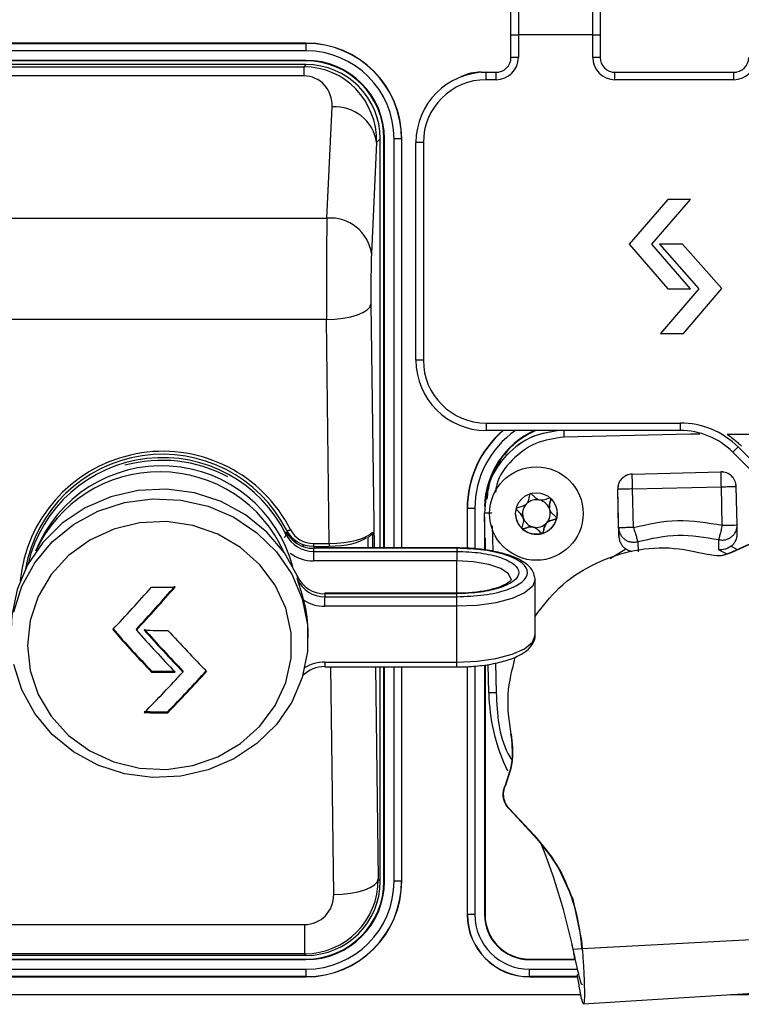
# Model space of a CAD drawing. Header units: millimetres. Extents: x 9 to 583, y 10 to 410.
# Tile 109 of 122: x 480 to 490, y 297 to 310. Entities that reach past the tile are written whole.
import ezdxf

# ---------------------------------------------------------------- set-up
doc = ezdxf.new("R2010")
doc.units = ezdxf.units.MM

msp = doc.modelspace()

# ---------------------------------------------------------------- linework, layer by layer
at = {"color": 8, "linetype": 'Continuous', "lineweight": 25}
for p, q in [((486.7629, 310.6851), (486.7629, 309.7631)), ((487.7629, 309.7631), (487.7629, 310.6851)), ((459.9336, 309.6495), (483.9029, 309.6495)), ((483.9029, 309.5496), (459.8489, 309.5496)), ((459.8024, 309.3332), (483.8735, 309.3332)), ((483.8735, 309.211), (459.7823, 309.211)), ((486.2629, 309.2631), (486.2629, 309.2575)), ((485.0893, 302.8529), (485.0893, 308.3631)), ((485.1892, 308.3631), (485.1892, 302.8529)), ((459.7362, 307.2951), (484.1854, 307.2951)), ((484.778, 306.135), (484.8197, 302.8529)), ((489.2062, 304.3832), (489.0795, 304.3863)), ((486.0765, 302.8486), (486.0765, 303.3831)), ((486.1764, 303.3831), (486.1764, 302.84)), ((483.6171, 303.237), (483.6943, 303.0977)), ((486.3046, 303.3191), (486.3047, 303.3184)), ((486.4088, 303.1517), (486.4172, 302.8067)), ((484.7408, 302.8529), (484.739, 302.9965)), ((484.0025, 302.9131), (484.0025, 302.8736)), ((484.2167, 302.9131), (484.2167, 302.8736)), ((487.9962, 302.7085), (488.2084, 302.8404)), ((489.461, 302.8243), (489.5703, 302.7728)), ((489.625, 302.875), (489.7075, 302.8291)), ((485.9329, 302.2412), (485.9329, 302.6776)), ((484.1577, 301.3142), (484.1577, 301.2484)), ((484.2768, 298.1837), (484.2379, 301.2484)), ((484.8401, 301.2484), (484.8765, 298.3889)), ((485.0893, 298.3631), (485.0893, 301.2484)), ((485.1892, 301.2484), (485.1892, 298.3631)), ((485.9329, 301.2484), (485.9329, 301.3142)), ((486.0765, 297.9131), (486.0765, 301.2525)), ((486.1764, 301.2617), (486.1764, 297.9131)), ((486.4539, 301.3022), (486.4637, 300.9015)), ((486.3637, 300.8991), (486.3665, 300.8263)), ((477.5834, 297.7788), (483.8822, 297.7788)), ((483.8822, 297.3844), (477.5894, 297.3844)), ((477.5878, 297.1767), (483.9029, 297.1767)), ((486.9129, 297.1767), (487.5445, 297.1767)), ((483.9029, 297.0767), (477.587, 297.0767)), ((487.5608, 297.0767), (486.9129, 297.0767)), ((477.5847, 296.8345), (487.6033, 296.8345)), ((489.6162, 296.8345), (492.3629, 296.8345))]:
    msp.add_line(p, q, dxfattribs=at)
at = {"color": 7, "linetype": 'Continuous', "lineweight": 25}
for p, q in [((486.6629, 309.7631), (486.7629, 309.7631)), ((486.6629, 309.4598), (486.6629, 309.7631)), ((486.7629, 309.7631), (486.7629, 309.4598)), ((487.7629, 309.7631), (486.7629, 309.7631)), ((487.7629, 309.4598), (487.7629, 309.7631)), ((487.7629, 309.7631), (487.8629, 309.7631)), ((487.8629, 309.7631), (487.8629, 309.4598)), ((483.9029, 309.6531), (459.9366, 309.6531)), ((483.9029, 309.6495), (483.9029, 309.6531)), ((483.9029, 309.6495), (483.9029, 309.5496)), ((486.7629, 309.4598), (486.6629, 309.4598)), ((487.8629, 309.4598), (487.7629, 309.4598)), ((483.9035, 309.3631), (459.808, 309.3631)), ((483.9029, 309.4131), (459.818, 309.4131)), ((483.9029, 309.4201), (459.8194, 309.4201)), ((483.8735, 309.3332), (483.9035, 309.3631)), ((483.8735, 309.3332), (483.8735, 309.211)), ((483.9029, 309.4201), (483.9029, 309.4131)), ((486.2629, 309.2631), (486.4992, 309.2631)), ((486.3279, 309.1598), (486.3279, 309.2598)), ((486.3279, 309.2598), (486.4629, 309.2598)), ((486.4629, 309.1598), (486.4629, 309.2598)), ((488.0265, 309.2631), (489.6992, 309.2631)), ((488.0629, 309.1598), (488.0629, 309.2598)), ((488.0629, 309.2598), (489.6629, 309.2598)), ((489.6629, 309.1598), (489.6629, 309.2598)), ((486.4629, 309.1598), (486.3279, 309.1598)), ((489.6629, 309.1598), (488.0629, 309.1598)), ((484.1854, 307.2951), (484.2541, 308.792)), ((484.8537, 308.3146), (484.785, 306.8177)), ((484.9029, 308.3637), (484.8537, 308.3146)), ((484.9029, 302.8529), (484.9029, 308.3637)), ((484.9598, 308.3631), (484.9529, 308.3631)), ((484.9529, 302.8529), (484.9529, 308.3631)), ((484.9598, 302.8529), (484.9598, 308.3631)), ((485.1892, 308.3631), (485.0893, 308.3631)), ((485.1892, 308.3631), (485.1929, 308.3631)), ((485.1929, 302.8529), (485.1929, 308.3631)), ((485.3829, 305.3798), (485.3829, 308.3148)), ((485.4829, 308.3148), (485.3829, 308.3148)), ((485.4829, 308.3148), (485.4829, 305.3798)), ((488.7736, 307.5459), (488.2519, 306.9438)), ((488.56, 306.9438), (489.0817, 307.5459)), ((489.0817, 307.5459), (488.7736, 307.5459)), ((488.2519, 306.9438), (488.7736, 306.3416)), ((489.0817, 306.3416), (488.56, 306.9438)), ((488.9715, 306.9445), (488.6619, 306.9445)), ((488.6619, 306.9445), (489.192, 306.3435)), ((489.5001, 306.3451), (488.9715, 306.9445)), ((489.192, 306.3435), (488.6773, 305.7386)), ((488.7736, 306.3416), (489.0817, 306.3416)), ((488.9841, 305.7386), (489.5001, 306.3451)), ((484.1784, 305.9298), (453.6273, 305.9298)), ((484.2167, 302.9131), (484.1784, 305.9298)), ((488.6773, 305.7386), (488.9841, 305.7386)), ((485.4829, 305.3798), (485.3829, 305.3798)), ((486.3279, 304.5348), (488.9413, 304.5348)), ((486.3279, 304.5348), (486.3279, 304.4348)), ((488.9413, 304.4348), (486.3279, 304.4348)), ((488.9413, 304.5348), (488.9413, 304.4348)), ((489.0795, 304.3863), (487.38, 304.3448)), ((489.5721, 304.3844), (492.2029, 304.3844)), ((489.6484, 304.1419), (489.7191, 304.2126)), ((490.5133, 303.277), (489.6484, 304.1419)), ((489.7191, 304.2126), (490.584, 303.3477)), ((489.7474, 304.2409), (489.7639, 304.2244)), ((488.2946, 303.8473), (489.4898, 303.8765)), ((488.2946, 303.8468), (489.4898, 303.876)), ((489.4898, 303.8765), (489.4898, 303.876)), ((488.2946, 303.8473), (488.2946, 303.8468)), ((488.0995, 303.6425), (488.0996, 303.642)), ((488.115, 303.01), (488.0995, 303.6425)), ((488.1122, 303.123), (488.0996, 303.642)), ((488.2995, 303.6467), (489.4947, 303.6759)), ((488.3122, 303.1277), (488.2995, 303.6467)), ((489.5074, 303.1569), (489.4947, 303.6759)), ((489.6946, 303.6809), (489.6946, 303.6814)), ((489.7073, 303.1619), (489.6946, 303.6809)), ((486.0729, 303.3831), (486.0729, 302.8487)), ((486.0765, 303.3831), (486.0729, 303.3831)), ((486.1764, 303.3831), (486.0765, 303.3831)), ((487.1797, 303.3934), (487.1797, 303.3932)), ((486.3167, 302.825), (486.3047, 303.3184)), ((486.3059, 303.2689), (486.3059, 302.8261)), ((486.8297, 303.2376), (486.8263, 303.2616)), ((486.8303, 303.2375), (486.8302, 303.2377)), ((486.3167, 302.825), (486.3098, 303.1076)), ((488.1122, 303.123), (488.115, 303.01)), ((489.6023, 302.781), (490.4775, 303.1819)), ((489.6081, 302.781), (490.4832, 303.1819)), ((489.71, 303.0489), (489.7073, 303.1619)), ((483.6372, 303.03), (483.6372, 303.071)), ((483.7321, 302.9463), (483.7202, 302.9868)), ((483.7597, 302.9244), (483.7495, 302.9619)), ((484.7962, 303.0657), (484.7989, 302.8529)), ((486.3129, 302.9825), (486.3129, 302.8254)), ((489.461, 302.8243), (489.4595, 302.9642)), ((484.0025, 302.9131), (484.2167, 302.9131)), ((484.0025, 302.8736), (484.2167, 302.8736)), ((485.9329, 302.8529), (484.0032, 302.8529)), ((484.0032, 302.8529), (484.0032, 302.8468)), ((484.0032, 302.8468), (484.0032, 302.8058)), ((485.9329, 302.8468), (484.0032, 302.8468)), ((485.9329, 302.8529), (485.9329, 302.8468)), ((485.9329, 302.8468), (485.9329, 302.8058)), ((488.3693, 302.9376), (488.3747, 302.7978)), ((488.684, 302.8525), (488.6779, 302.8524)), ((484.0032, 302.8058), (484.0032, 302.6776)), ((484.0032, 302.8058), (485.9329, 302.8058)), ((485.9329, 302.8058), (485.9329, 302.6776)), ((489.6081, 302.781), (489.6023, 302.781)), ((480.1397, 302.6554), (480.1349, 302.5886)), ((485.9329, 302.6776), (484.0032, 302.6776)), ((483.7869, 302.4291), (483.7869, 302.4701)), ((486.987, 301.6748), (486.987, 302.4265)), ((485.9329, 302.2412), (484.1577, 302.2412)), ((484.1577, 302.2352), (484.1577, 302.2412)), ((484.1577, 302.2352), (484.1577, 302.1942)), ((485.9329, 302.2352), (484.1577, 302.2352)), ((484.1577, 302.066), (484.1577, 302.1942)), ((484.1577, 302.1942), (485.9329, 302.1942)), ((485.9329, 302.2352), (485.9329, 302.2412)), ((485.9329, 302.1942), (485.9329, 302.2352)), ((485.9329, 302.066), (485.9329, 302.1942)), ((485.9329, 302.066), (484.1577, 302.066)), ((485.9329, 301.3142), (485.9329, 302.066)), ((481.6193, 301.7579), (481.6193, 301.7442)), ((483.9329, 301.6373), (483.9329, 301.6901)), ((484.1577, 301.3142), (485.9329, 301.3142)), ((484.1577, 301.2484), (485.9329, 301.2484)), ((484.9029, 298.3625), (484.9029, 301.2484)), ((484.9529, 298.3631), (484.9529, 301.2484)), ((484.9598, 298.3631), (484.9598, 301.2484)), ((485.1929, 298.3631), (485.1929, 301.2484)), ((486.0729, 301.2522), (486.0729, 297.9131)), ((486.3059, 301.2736), (486.3059, 297.9131)), ((486.3129, 301.2745), (486.3129, 297.9131)), ((486.3637, 300.8991), (486.3543, 301.2827)), ((486.3636, 300.8999), (486.3543, 301.2826)), ((481.8228, 301.1919), (481.8228, 301.1782)), ((482.2469, 301.1941), (482.2469, 301.1804)), ((486.3636, 300.8999), (486.3637, 300.8991)), ((486.3636, 300.8999), (486.3664, 300.8271)), ((482.0433, 300.6463), (482.0433, 300.6325)), ((486.6634, 300.3454), (486.6577, 300.3453)), ((486.5885, 299.6536), (486.5827, 299.6535)), ((486.6429, 299.3359), (486.6371, 299.3358)), ((486.9676, 298.9837), (486.6371, 299.3358)), ((486.9734, 298.9838), (486.6429, 299.3359)), ((486.9734, 298.9838), (486.9676, 298.9837)), ((484.8765, 298.3889), (484.9029, 298.3625)), ((484.9598, 298.3631), (484.9529, 298.3631)), ((485.1892, 298.3631), (485.0893, 298.3631)), ((485.1892, 298.3631), (485.1929, 298.3631)), ((487.4938, 298.1193), (487.6129, 297.5659)), ((486.0765, 297.9131), (486.0729, 297.9131)), ((486.1764, 297.9131), (486.0765, 297.9131)), ((486.3059, 297.9131), (486.3129, 297.9131)), ((483.8822, 297.7788), (483.8822, 297.3844)), ((487.6129, 297.5659), (487.6072, 297.5658)), ((487.6129, 297.5659), (487.6228, 297.4533)), ((490.8424, 297.6221), (487.6228, 297.4534)), ((483.9035, 297.3631), (483.8822, 297.3844)), ((487.5011, 297.4429), (487.4886, 297.5006)), ((487.6174, 297.4497), (487.5009, 297.4436)), ((487.5009, 297.4436), (487.5011, 297.4429)), ((487.6172, 297.4523), (487.6228, 297.4533)), ((477.5834, 297.3131), (483.9029, 297.3131)), ((477.5888, 297.3061), (483.9029, 297.3061)), ((483.9035, 297.3631), (477.5893, 297.3631)), ((483.9029, 297.3061), (483.9029, 297.3131)), ((486.9129, 297.3061), (486.9129, 297.3131)), ((486.9129, 297.3131), (487.5227, 297.3131)), ((486.9129, 297.3061), (487.5261, 297.3061)), ((487.5197, 297.3584), (487.5219, 297.3186)), ((483.9029, 297.1767), (483.9029, 297.0767)), ((486.9129, 297.0767), (486.9129, 297.1767)), ((477.5869, 297.0731), (483.9029, 297.0731)), ((483.9029, 297.0767), (483.9029, 297.0731)), ((486.9129, 297.0767), (486.9129, 297.0731)), ((486.9129, 297.0731), (487.5614, 297.0731)), ((487.6388, 296.709), (491.0657, 296.9266))]:
    msp.add_line(p, q, dxfattribs=at)
at = {"color": 7, "linetype": 'Continuous', "lineweight": 25, "flags": 128}
for points in [[(484.1784, 305.9298), (484.293, 305.9349), (484.4034, 305.9473), (484.5055, 305.9667), (484.5956, 305.9922), (484.6703, 306.0231), (484.7268, 306.058), (484.7632, 306.0958), (484.778, 306.135)], [(483.7869, 302.4701), (483.6117, 302.7867), (483.376, 303.0665), (483.0883, 303.2994), (482.7589, 303.4769), (482.3998, 303.5928), (482.0238, 303.6428), (481.6445, 303.6251), (481.2757, 303.5404), (480.9305, 303.3917), (480.6214, 303.1843), (480.3597, 302.9258), (480.1546, 302.6255), (480.0137, 302.2942), (479.9419, 301.9438), (479.9329, 301.7654)], [(479.969, 301.993), (480.0761, 302.3358), (480.2503, 302.6534), (480.4854, 302.9343), (480.7727, 303.1682), (481.102, 303.3469), (481.4613, 303.4637), (481.8377, 303.5146), (482.2175, 303.4976), (482.587, 303.4134), (482.9329, 303.2649), (483.2426, 303.0577), (483.505, 302.7991), (483.7105, 302.4985), (483.8518, 302.1668), (483.9238, 301.816), (483.9238, 301.4587), (483.8518, 301.1078), (483.7105, 300.7761), (483.505, 300.4756), (483.2426, 300.217), (482.9329, 300.0097), (482.587, 299.8613), (482.2175, 299.7771), (481.8377, 299.7601), (481.4613, 299.8109), (481.102, 299.9278), (480.7727, 300.1064), (480.4854, 300.3404), (480.2503, 300.6213), (480.0761, 300.9388), (479.969, 301.2817)], [(480.1546, 301.5383), (480.191, 301.2019), (480.2987, 300.8793), (480.4733, 300.5837), (480.7077, 300.3271), (480.9922, 300.1202), (481.3153, 299.9713), (481.6636, 299.8865), (482.0229, 299.8694), (482.3786, 299.9206), (482.716, 300.038), (483.0213, 300.2169), (483.2821, 300.4498), (483.4877, 300.7273), (483.6296, 301.038), (483.702, 301.3692), (483.702, 301.7073), (483.6296, 302.0385), (483.4877, 302.3492), (483.2821, 302.6267), (483.0213, 302.8597), (482.716, 303.0385), (482.3786, 303.156), (482.0229, 303.2072), (481.6636, 303.19), (481.3153, 303.1053), (480.9922, 302.9564), (480.7077, 302.7494), (480.4733, 302.4929), (480.2987, 302.1973), (480.191, 301.8747), (480.1546, 301.5383)], [(483.6399, 303.0944), (483.6409, 303.0908), (483.644, 303.0883), (483.649, 303.087), (483.6558, 303.0868), (483.664, 303.0879), (483.6734, 303.0901), (483.6836, 303.0934), (483.6943, 303.0977)], [(483.8596, 302.902), (483.8606, 302.8982), (483.8676, 302.8691)], [(484.2768, 298.1837), (484.3915, 298.1887), (484.5019, 298.2012), (484.604, 298.2205), (484.694, 298.2461), (484.7687, 298.2769), (484.8253, 298.3119), (484.8617, 298.3497), (484.8765, 298.3889)]]:
    msp.add_lwpolyline(points, dxfattribs=at)
at = {"color": 8, "linetype": 'Continuous', "lineweight": 25, "flags": 128}
for points in [[(486.667, 302.427), (486.631, 302.5041), (486.5268, 302.5741), (486.3644, 302.6297), (486.1597, 302.6653), (485.9329, 302.6776)], [(486.987, 302.4259), (486.951, 302.3332), (486.8457, 302.2463), (486.6782, 302.1716), (486.4599, 302.1143), (486.2057, 302.0783), (485.9329, 302.066)], [(485.9329, 301.3142), (486.2057, 301.3265), (486.4599, 301.3625), (486.6782, 301.4198), (486.8457, 301.4945), (486.951, 301.5815), (486.987, 301.6748)]]:
    msp.add_lwpolyline(points, dxfattribs=at)
at = {"color": 7, "linetype": 'Continuous', "lineweight": 25}
for radius in [0.63, 0.28]:
    msp.add_circle((487.005, 303.3154), radius, dxfattribs=at)
for centre, radius, start, end in [((483.9029, 308.3631), 1.29, 0, 90), ((483.9029, 308.3631), 1.2864, 0, 90), ((483.9029, 308.3631), 1.1864, 0, 90), ((486.4629, 309.4598), 0.3, 270, 0), ((486.4629, 309.4598), 0.2, 270, 0), ((488.0629, 309.4598), 0.3, 180, 270), ((488.0629, 309.4598), 0.2, 180, 270), ((489.6629, 309.4598), 0.3, 270, 0), ((489.6629, 309.4598), 0.2, 270, 0), ((483.9029, 308.3631), 1.057, 0, 90), ((483.9029, 308.3631), 1.05, 0, 90), ((486.3279, 308.3148), 0.945, 90, 180), ((486.2629, 308.6631), 0.6, 90, 117.18272), ((486.3279, 308.3148), 0.845, 90, 180), ((484.2966, 308.2302), 0.5634, 8.61397, 94.33032), ((484.2279, 306.7333), 0.5634, 8.61397, 94.33032), ((486.3279, 305.3798), 0.945, 180, 270), ((486.3279, 305.3798), 0.845, 180, 270), ((487.4629, 303.3831), 1.39, 130.835, 180), ((487.4629, 303.3831), 1.157, 114.6361, 178.67804), ((487.4629, 303.3831), 1.15, 113.86603, 161.51108), ((488.9413, 303.4348), 1.1, 45, 90), ((488.9413, 303.4348), 1, 45, 90), ((481.9749, 302.224), 1.9296, 31.66926, 174.45671), ((481.9715, 302.2396), 1.8746, 27.12783, 169.77176), ((481.9696, 302.2107), 1.858, 26.16338, 166.72222), ((481.9628, 302.1341), 1.8977, 62.05913, 105.25053), ((481.9594, 302.1327), 1.8256, 14.90746, 158.3102), ((481.9326, 302.041), 1.837, 23.99801, 155.34345), ((487.005, 303.3155), 0.1867, 76.79382, 136.79381), ((487.005, 303.3155), 0.1867, 16.79383, 76.79383), ((487.005, 303.3155), 0.1867, 136.79381, 196.79382), ((487.005, 303.3155), 0.1867, 316.79381, 16.79382), ((487.005, 303.3154), 0.28, 183.00231, 226.79383), ((487.005, 303.3155), 0.1867, 196.79383, 256.79383), ((487.005, 303.3154), 0.28, 286.79381, 346.79381), ((487.005, 303.3154), 0.28, 346.79381, 3.00231), ((483.997, 303.2794), 0.4022, 207.38759, 270.77434), ((483.9978, 303.2549), 0.3419, 207.38759, 270.77434), ((487.005, 303.3154), 0.28, 226.79383, 286.79382), ((487.005, 303.3155), 0.1867, 256.79382, 316.79381), ((483.9975, 303.2484), 0.4016, 206.20942, 270.81172), ((483.9975, 303.2073), 0.4016, 206.20942, 270.81172), ((484.1516, 302.6357), 0.4006, 204.41809, 270.87007), ((484.1516, 302.5947), 0.4006, 204.41809, 270.87007), ((460.975, 320.8023), 27.8582, 316.85566, 318.44814), ((460.8046, 320.978), 28.3313, 317.2808, 318.85937), ((460.6857, 321.0744), 28.4933, 317.28045, 318.84989), ((481.9329, 322.0756), 19.7519, 269.6809, 270.60337), ((482.1605, 301.6898), 1.7724, 0.01193, 15.06012), ((484.1565, 302.5884), 0.5224, 236.99813, 270.13429), ((502.2043, 320.2483), 27.9025, 221.48371, 223.07574), ((501.8513, 319.8979), 27.0955, 222.03133, 223.65335), ((502.3227, 320.3442), 28.0638, 221.4912, 223.074), ((502.0692, 320.0923), 27.4746, 221.8992, 223.5031), ((481.9329, 321.6489), 19.9071, 269.40255, 270.31782), ((501.9694, 319.9935), 27.2564, 222.03569, 223.64815), ((501.6259, 319.6535), 26.5386, 222.44802, 224.09092), ((484.155, 300.8437), 0.4108, 89.61814, 136.33603), ((463.2569, 318.7637), 25.8803, 315.52913, 317.20254), ((481.9329, 320.9816), 19.79, 269.68151, 270.60221), ((481.9329, 321.085), 19.9071, 269.68339, 270.59866), ((463.0742, 318.9841), 26.3837, 315.9696, 317.62418), ((462.9553, 319.0803), 26.5456, 315.9772, 317.62177), ((488.9629, 300.9625), 2.6, 183.00231, 205.37689), ((481.9329, 320.28), 19.6339, 269.39423, 270.32224), ((481.9329, 320.3842), 19.7519, 269.39785, 270.32032), ((478.8209, 295.5963), 8.8744, 12.0146, 21.53777), ((483.9029, 298.3631), 1.057, 270, 0), ((483.9029, 298.3631), 1.1864, 270, 0), ((483.9029, 298.3631), 1.2864, 270, 0), ((483.9029, 298.3631), 1.05, 270, 0), ((483.9029, 298.3631), 1.29, 270, 0), ((485.2173, 297.341), 2.4005, 5.37374, 18.91746), ((486.9129, 297.9131), 0.84, 180, 270), ((486.9129, 297.9131), 0.8364, 180, 270), ((486.9129, 297.9131), 0.7364, 180, 270), ((486.9129, 297.9131), 0.607, 180, 270), ((486.9129, 297.9131), 0.6, 180, 270), ((478.7697, 296.7345), 8.8765, 4.63879, 5.37381)]:
    msp.add_arc(centre, radius, start, end, dxfattribs=at)
at = {"color": 8, "linetype": 'Continuous', "lineweight": 25}
for centre, radius, start, end in [((487.4629, 303.3831), 1.3864, 130.66188, 180), ((487.4629, 303.3831), 1.2864, 125.16487, 180), ((483.5713, 303.0521), 0.0695, 303.58776, 341.4607), ((484.0012, 303.1967), 0.5191, 232.99561, 270.22254), ((484.1566, 300.7911), 0.5231, 89.87851, 120.94556)]:
    msp.add_arc(centre, radius, start, end, dxfattribs=at)
at = {"color": 7, "linetype": 'Continuous', "lineweight": 25}
for centre, major_axis, ratio, start_param, end_param in [((483.8538, 308.314), (0.3933, 0.9445), 0.9735615, 5.0980656, 6.667644), ((483.9022, 308.3625), (-0.708, -0.708), 0.9987828, 2.3568035, 3.9263818), ((483.8538, 308.7915), (0.1693, 0.3885), 0.9349482, 5.1005195, 6.6700979), ((484.1981, 306.3402), (0, 1.2), 0.0174604, 0.6505597, 1.9198622), ((484.7977, 306.3402), (0, 0.6), 0.0349208, 0.6505597, 1.9198622), ((484.2167, 303.1183), (0.6, 0.0008), 0.3420001, 4.7119544, 6.0204955), ((484.2167, 303.0619), (0.54, 0), 0.3419958, 4.712389, 5.9037776), ((483.8766, 298.3894), (-0.3752, 0.9334), 0.9929254, 2.7625401, 4.3321185), ((483.9022, 298.3637), (0.708, -0.708), 0.9987828, 5.4983961, 7.0679745), ((483.8766, 298.1842), (-0.1654, 0.3715), 0.9812133, 2.7298396, 4.299418)]:
    msp.add_ellipse(centre, major_axis=major_axis, ratio=ratio, start_param=start_param, end_param=end_param, dxfattribs=at)
for points, knots in [([(486.6629, 309.7631), (486.6629, 309.8708), (486.6629, 310.0863), (486.6629, 310.358), (486.6629, 310.5481), (486.6629, 310.5728), (486.6629, 310.5851)], [0, 0, 0, 0, 0.2499994, 0.4999992, 0.7499997, 1, 1, 1, 1]), ([(487.8629, 310.5851), (487.8629, 310.5728), (487.8629, 310.5481), (487.8629, 310.358), (487.8629, 310.0863), (487.8629, 309.8708), (487.8629, 309.7631)], [0, 0, 0, 0, 0.2500005, 0.500001, 0.7500006, 1, 1, 1, 1]), ([(487.3324, 304.4348), (487.2044, 304.4164), (486.9329, 304.3773), (486.5894, 304.1211), (486.3437, 303.752), (486.3177, 303.463), (486.3047, 303.3184)], [0, 0, 0, 0, 0.229247, 0.4861647, 0.7430823, 1, 1, 1, 1]), ([(487.329, 304.4348), (487.202, 304.4165), (486.9312, 304.3777), (486.5923, 304.1208), (486.3719, 303.8114), (486.3468, 303.5894), (486.338, 303.511)], [0, 0, 0, 0, 0.2577743, 0.5492725, 0.8407708, 1, 1, 1, 1]), ([(489.5721, 304.3844), (489.5871, 304.3741), (489.622, 304.3502), (489.6769, 304.3067), (489.7208, 304.2671), (489.7406, 304.2476), (489.7474, 304.2409)], [0, 0, 0, 0, 0.2618387, 0.609997, 0.8666614, 1, 1, 1, 1]), ([(486.9241, 303.5834), (486.923, 303.5829), (486.9208, 303.5819), (486.9164, 303.5759), (486.9083, 303.5503), (486.9018, 303.503), (486.8755, 303.437), (486.8113, 303.4066), (486.7644, 303.3971), (486.7394, 303.3875), (486.7337, 303.3827), (486.7328, 303.3804), (486.7324, 303.3793)], [0, 0, 0, 0, 0.011122, 0.0242161, 0.0712746, 0.2717886, 0.5, 0.7282114, 0.9287254, 0.9757839, 0.988878, 1, 1, 1, 1]), ([(487.1967, 303.5195), (487.1956, 303.5202), (487.1933, 303.5217), (487.1875, 303.5221), (487.1733, 303.52), (487.1367, 303.5071), (487.0857, 303.4894), (487.0235, 303.5013), (486.9836, 303.5342), (486.9564, 303.5623), (486.9388, 303.5786), (486.9305, 303.5831), (486.9267, 303.584), (486.9247, 303.5836), (486.9241, 303.5834)], [0, 0, 0, 0, 0.0120474, 0.0265092, 0.0561649, 0.1531057, 0.4060635, 0.574479, 0.747564, 0.9016754, 0.9627172, 0.9799594, 0.9937673, 1, 1, 1, 1]), ([(487.1995, 303.5115), (487.1994, 303.5087), (487.199, 303.496), (487.1879, 303.4591), (487.1758, 303.422), (487.1799, 303.395), (487.1802, 303.3934)], [0, 0, 0, 0, 0.0700354, 0.3169619, 0.9612929, 1, 1, 1, 1]), ([(487.2776, 303.2514), (487.2777, 303.252), (487.2779, 303.2538), (487.2771, 303.2571), (487.275, 303.2608), (487.27, 303.2674), (487.2538, 303.2831), (487.2246, 303.3078), (487.1894, 303.3455), (487.1736, 303.4068), (487.1882, 303.4589), (487.1987, 303.4967), (487.2, 303.5115), (487.1986, 303.5171), (487.1973, 303.5187), (487.1967, 303.5195)], [0, 0, 0, 0, 0.0062323, 0.0177721, 0.0316777, 0.0483645, 0.0984054, 0.2525065, 0.42558, 0.5939843, 0.8469253, 0.9438597, 0.9800242, 0.9906448, 1, 1, 1, 1]), ([(486.7324, 303.3793), (486.7323, 303.3787), (486.732, 303.3769), (486.7329, 303.3737), (486.7349, 303.3699), (486.7399, 303.3634), (486.7561, 303.3477), (486.7853, 303.323), (486.8205, 303.2853), (486.8364, 303.224), (486.8217, 303.1718), (486.8112, 303.1341), (486.8099, 303.1193), (486.8113, 303.1136), (486.8127, 303.112), (486.8133, 303.1113)], [0, 0, 0, 0, 0.0062323, 0.0177721, 0.0316777, 0.0483645, 0.0984054, 0.2525065, 0.42558, 0.5939843, 0.8469253, 0.9438597, 0.9800242, 0.9906448, 1, 1, 1, 1]), ([(486.8263, 303.2616), (486.8159, 303.2805), (486.7961, 303.3168), (486.7579, 303.3458), (486.7383, 303.3651), (486.733, 303.373), (486.7325, 303.3761), (486.7322, 303.3774)], [0, 0, 0, 0, 0.4240918, 0.8144413, 0.93829, 0.9732731, 1, 1, 1, 1]), ([(487.0859, 303.0473), (487.0869, 303.0478), (487.0892, 303.0489), (487.0936, 303.0549), (487.1016, 303.0804), (487.1081, 303.1278), (487.1344, 303.1938), (487.1987, 303.2242), (487.2455, 303.2336), (487.2705, 303.2433), (487.2762, 303.248), (487.2771, 303.2503), (487.2776, 303.2514)], [0, 0, 0, 0, 0.01112197, 0.02421615, 0.07127455, 0.27178855, 0.5, 0.72821145, 0.92872545, 0.97578385, 0.98887803, 1, 1, 1, 1]), ([(487.2777, 303.2536), (487.2777, 303.2536), (487.278, 303.2526), (487.2774, 303.2505), (487.2758, 303.2479), (487.2704, 303.2433), (487.2455, 303.2338), (487.1971, 303.2258), (487.1605, 303.2009), (487.141, 303.1877)], [0, 0, 0, 0, 0.0012541, 0.019598, 0.038902, 0.0613626, 0.1542005, 0.5497792, 1, 1, 1, 1]), ([(486.9623, 303.1338), (486.9527, 303.135), (486.9174, 303.1394), (486.873, 303.1235), (486.8362, 303.1109), (486.8214, 303.1085), (486.8158, 303.1097), (486.8129, 303.1114), (486.811, 303.1147), (486.8103, 303.1176), (486.8104, 303.1193), (486.8104, 303.1195)], [0, 0, 0, 0, 0.1785423, 0.656546, 0.839731, 0.9080742, 0.9281447, 0.9458241, 0.9685895, 0.9959174, 1, 1, 1, 1]), ([(486.8133, 303.1113), (486.8143, 303.1106), (486.8166, 303.1091), (486.8225, 303.1086), (486.8367, 303.1108), (486.8732, 303.1236), (486.9243, 303.1414), (486.9865, 303.1294), (487.0263, 303.0966), (487.0536, 303.0684), (487.0711, 303.0521), (487.0794, 303.0477), (487.0832, 303.0468), (487.0852, 303.0472), (487.0859, 303.0473)], [0, 0, 0, 0, 0.0120474, 0.0265092, 0.0561649, 0.1531057, 0.4060635, 0.574479, 0.747564, 0.9016754, 0.9627172, 0.9799594, 0.9937673, 1, 1, 1, 1]), ([(487.141, 303.1877), (487.129, 303.1674), (487.1065, 303.1293), (487.1016, 303.0807), (487.0936, 303.0551), (487.0894, 303.0495), (487.0869, 303.0476), (487.0837, 303.0469), (487.0802, 303.0476), (487.0763, 303.0494), (487.0694, 303.054), (487.0498, 303.0717), (487.0194, 303.1071), (486.9818, 303.1247), (486.9623, 303.1338)], [0, 0, 0, 0, 0.228096, 0.4285085, 0.4755431, 0.4869224, 0.4967024, 0.505996, 0.5175461, 0.5314641, 0.5481658, 0.5982514, 0.7908035, 1, 1, 1, 1]), ([(488.1122, 303.123), (488.1136, 303.1078), (488.1164, 303.0775), (488.1337, 303.0348), (488.1592, 302.9964), (488.1828, 302.9769), (488.1946, 302.9672)], [0, 0, 0, 0, 0.2500001, 0.5000001, 0.7500001, 1, 1, 1, 1]), ([(484.7962, 303.0657), (484.7962, 303.0655), (484.7951, 303.0601), (484.7906, 303.045), (484.7786, 303.0239), (484.7596, 303.0051), (484.7454, 302.9991), (484.739, 302.9965)], [0, 0, 0, 0, 0.0075, 0.1864933, 0.528274, 0.7888011, 1, 1, 1, 1]), ([(488.115, 303.01), (488.1155, 303.0016), (488.1165, 302.9849), (488.1233, 302.9519), (488.1391, 302.9128), (488.1682, 302.871), (488.195, 302.8506), (488.2084, 302.8404)], [0, 0, 0, 0, 0.1251821, 0.2502906, 0.5002297, 0.7501581, 1, 1, 1, 1]), ([(488.1946, 302.9672), (488.2076, 302.959), (488.2336, 302.9428), (488.2782, 302.9306), (488.3245, 302.9274), (488.3544, 302.9342), (488.3693, 302.9376)], [0, 0, 0, 0, 0.24999994, 0.49999991, 0.74999992, 1, 1, 1, 1]), ([(489.625, 302.875), (489.6316, 302.8802), (489.6448, 302.8905), (489.6679, 302.915), (489.6906, 302.9506), (489.7079, 302.9985), (489.7093, 303.0321), (489.71, 303.0489)], [0, 0, 0, 0, 0.1251811, 0.2502791, 0.5001965, 0.750126, 1, 1, 1, 1]), ([(486.9862, 302.4255), (486.9802, 302.4638), (486.9683, 302.5403), (486.8835, 302.6312), (486.7594, 302.7097), (486.5788, 302.7765), (486.3537, 302.8248), (486.1321, 302.8494), (485.9898, 302.8519), (485.9329, 302.8529)], [0, 0, 0, 0, 0.1275933, 0.254452, 0.4020407, 0.5685605, 0.732032, 0.8927669, 1, 1, 1, 1]), ([(485.9329, 302.1942), (486.0577, 302.1991), (486.3075, 302.2089), (486.6251, 302.2843), (486.8373, 302.3922), (486.9118, 302.5205), (486.8373, 302.6488), (486.6251, 302.7566), (486.3075, 302.8321), (486.0577, 302.8419), (485.9329, 302.8468)], [0, 0, 0, 0, 0.1250004, 0.2500006, 0.375001, 0.5000002, 0.6249993, 0.7499994, 0.8749996, 1, 1, 1, 1]), ([(486.987, 301.9307), (487.088, 302.063), (487.2988, 302.3387), (487.7422, 302.6371), (488.2513, 302.8234), (488.7968, 302.8806), (489.1492, 302.8016), (489.3254, 302.7621)], [0, 0, 0, 0, 0.18732805, 0.39049604, 0.59366403, 0.79683201, 1, 1, 1, 1]), ([(488.2084, 302.8404), (488.2223, 302.8322), (488.2485, 302.8166), (488.2756, 302.8088), (488.2883, 302.8052)], [0, 0, 0, 0, 0.52967461, 1, 1, 1, 1]), ([(489.625, 302.875), (489.6115, 302.8663), (489.5845, 302.8488), (489.5278, 302.8269), (489.4877, 302.8253), (489.461, 302.8243)], [0, 0, 0, 0, 0.2501056, 0.5005647, 1, 1, 1, 1]), ([(485.9329, 302.8058), (486.042, 302.8015), (486.2604, 302.7929), (486.538, 302.7269), (486.7235, 302.6326), (486.7887, 302.5205), (486.7235, 302.4083), (486.538, 302.314), (486.2604, 302.2481), (486.042, 302.2395), (485.9329, 302.2352)], [0, 0, 0, 0, 0.1250002, 0.2500001, 0.3750002, 0.5000001, 0.625, 0.7499999, 0.8749998, 1, 1, 1, 1]), ([(489.6023, 302.781), (489.5563, 302.7616), (489.5038, 302.7395), (489.4492, 302.747), (489.4424, 302.7479)], [0, 0, 0, 0, 0.8756883, 1, 1, 1, 1]), ([(483.872, 302.1503), (483.8641, 302.1791), (483.8389, 302.2715), (483.8093, 302.3659), (483.7871, 302.4286), (483.7869, 302.4291)], [0, 0, 0, 0, 0.3109835, 0.9944461, 1, 1, 1, 1]), ([(486.6661, 302.4246), (486.6665, 302.4249), (486.6676, 302.4256), (486.6427, 302.3903), (486.5526, 302.3392), (486.4103, 302.2918), (486.226, 302.2568), (486.0586, 302.2426), (485.9594, 302.2415), (485.9329, 302.2412)], [0, 0, 0, 0, 0.084112, 0.2409739, 0.4054217, 0.5743559, 0.7515955, 0.9333867, 1, 1, 1, 1]), ([(485.9329, 301.2484), (485.977, 301.2491), (486.1058, 301.2508), (486.315, 301.2708), (486.5415, 301.3149), (486.7338, 301.3797), (486.8755, 301.4602), (486.9582, 301.5548), (486.9962, 301.6386), (486.9853, 301.6774), (486.9844, 301.6807)], [0, 0, 0, 0, 0.0827534, 0.2411084, 0.4004825, 0.561813, 0.7274829, 0.8658027, 0.9885949, 1, 1, 1, 1]), ([(486.6634, 300.3454), (486.6391, 300.5253), (486.5918, 300.8745), (486.6788, 301.2156), (486.721, 301.381)], [0, 0, 0, 0, 0.5153556, 1, 1, 1, 1]), ([(487.5214, 297.3208), (487.519, 297.3361), (487.5128, 297.3757), (487.5054, 297.4173), (487.5008, 297.4428)], [0, 0, 0, 0, 0.3860588, 1, 1, 1, 1]), ([(487.6219, 296.9749), (487.6204, 296.9729), (487.6171, 296.9685), (487.6062, 296.9933), (487.5889, 297.0511), (487.5611, 297.1678), (487.5309, 297.3052), (487.5102, 297.4011), (487.501, 297.4436)], [0, 0, 0, 0, 0.0804594, 0.1865671, 0.3990647, 0.6133572, 0.8284652, 1, 1, 1, 1]), ([(487.622, 297.4533), (487.6234, 297.4351), (487.6305, 297.3433), (487.6408, 297.1786), (487.6497, 296.9749), (487.6527, 296.8108), (487.6479, 296.7136), (487.635, 296.6996), (487.6145, 296.771), (487.5878, 296.9089), (487.5662, 297.0425), (487.5561, 297.1051)], [0, 0, 0, 0, 0.0278331, 0.1404196, 0.2529316, 0.3813183, 0.5082021, 0.6350032, 0.7616225, 0.8884132, 1, 1, 1, 1])]:
    msp.add_open_spline(points, degree=3, knots=knots, dxfattribs=at)
for points in [[(487.38, 304.3448), (487.3797, 304.3579), (487.379, 304.3842), (487.3782, 304.4172), (487.3776, 304.4404), (487.3776, 304.4434), (487.3775, 304.4449)], [(489.6946, 303.6814), (489.691, 303.7075), (489.6837, 303.7598), (489.6358, 303.8248), (489.5686, 303.8694), (489.5161, 303.8741), (489.4898, 303.8765)], [(489.6326, 303.8209), (489.6226, 303.8294), (489.6027, 303.8463), (489.5671, 303.8637), (489.5292, 303.8747), (489.5029, 303.8756), (489.4898, 303.876)], [(489.4947, 303.6759), (489.4941, 303.7021), (489.4928, 303.7545), (489.4912, 303.8206), (489.49, 303.8669), (489.4899, 303.8729), (489.4898, 303.876)], [(488.2946, 303.8473), (488.2685, 303.8437), (488.2162, 303.8364), (488.1513, 303.7885), (488.1066, 303.7213), (488.1019, 303.6688), (488.0995, 303.6425)], [(488.1547, 303.7848), (488.1462, 303.7748), (488.1292, 303.7548), (488.1119, 303.7193), (488.1008, 303.6813), (488.1, 303.6551), (488.0996, 303.642)], [(488.2946, 303.8468), (488.2816, 303.8458), (488.2554, 303.8436), (488.218, 303.8308), (488.1834, 303.8117), (488.1642, 303.7938), (488.1547, 303.7848)], [(488.2995, 303.6467), (488.2989, 303.6729), (488.2976, 303.7253), (488.296, 303.7915), (488.2949, 303.8377), (488.2947, 303.8438), (488.2946, 303.8468)], [(489.6946, 303.6809), (489.6936, 303.694), (489.6915, 303.7201), (489.6786, 303.7575), (489.6596, 303.7922), (489.6416, 303.8113), (489.6326, 303.8209)], [(488.2995, 303.6467), (488.2733, 303.6461), (488.2209, 303.6448), (488.1548, 303.6432), (488.1086, 303.6422), (488.1026, 303.6421), (488.0996, 303.642)], [(489.4947, 303.6759), (489.5209, 303.6765), (489.5733, 303.6778), (489.6394, 303.6794), (489.6856, 303.6806), (489.6916, 303.6808), (489.6946, 303.6809)], [(486.4048, 303.3208), (486.3917, 303.3204), (486.3655, 303.3198), (486.3324, 303.319), (486.3092, 303.3185), (486.3062, 303.3184), (486.3047, 303.3184)], [(488.3122, 303.1277), (488.5104, 303.1728), (488.9068, 303.2629), (489.3072, 303.1922), (489.5074, 303.1569)], [(488.3122, 303.1277), (488.286, 303.1271), (488.2336, 303.1258), (488.1675, 303.1242), (488.1212, 303.1232), (488.1152, 303.1231), (488.1122, 303.123)], [(488.3122, 303.1277), (488.3192, 303.1045), (488.3332, 303.0579), (488.3512, 302.9977), (488.3647, 302.9528), (488.3678, 302.9427), (488.3693, 302.9376)], [(489.5074, 303.1569), (489.5015, 303.1333), (489.4898, 303.0861), (489.4747, 303.0251), (489.4634, 302.9796), (489.4608, 302.9693), (489.4595, 302.9642)], [(489.5074, 303.1569), (489.5336, 303.1575), (489.586, 303.1588), (489.6521, 303.1605), (489.6983, 303.1616), (489.7043, 303.1618), (489.7073, 303.1619)], [(489.6326, 303.0022), (489.6439, 303.0125), (489.6665, 303.0332), (489.6901, 303.0728), (489.7054, 303.1162), (489.7067, 303.1467), (489.7073, 303.1619)], [(488.3693, 302.9376), (488.5501, 302.9787), (488.9118, 303.0609), (489.2769, 302.9964), (489.4595, 302.9642)], [(489.4595, 302.9642), (489.4746, 302.9615), (489.5049, 302.9562), (489.5509, 302.9616), (489.5949, 302.976), (489.62, 302.9935), (489.6326, 303.0022)], [(489.6081, 302.781), (489.5618, 302.7649), (489.4693, 302.7327), (489.3734, 302.7523), (489.3254, 302.7621)], [(486.4637, 300.9015), (486.4506, 300.9012), (486.4244, 300.9005), (486.3913, 300.8997), (486.3682, 300.8992), (486.3652, 300.8992), (486.3637, 300.8991)], [(486.6577, 300.3453), (486.6719, 300.2271), (486.7004, 299.9907), (486.622, 299.7659), (486.5827, 299.6535)], [(486.6634, 300.3454), (486.6777, 300.2272), (486.7061, 299.9908), (486.6277, 299.766), (486.5885, 299.6536)], [(486.6371, 299.3358), (486.6194, 299.3582), (486.584, 299.403), (486.5586, 299.4858), (486.5549, 299.5724), (486.5735, 299.6264), (486.5827, 299.6535)], [(486.6429, 299.3359), (486.6251, 299.3583), (486.5897, 299.4031), (486.5643, 299.4859), (486.5607, 299.5725), (486.5792, 299.6265), (486.5885, 299.6536)], [(486.9676, 298.9837), (487.0774, 298.8534), (487.2968, 298.5929), (487.4243, 298.2771), (487.4881, 298.1192)], [(486.9734, 298.9838), (487.0831, 298.8535), (487.3025, 298.593), (487.4301, 298.2772), (487.4938, 298.1193)]]:
    msp.add_open_spline(points, degree=3, dxfattribs=at)
at = {"color": 8, "linetype": 'Continuous', "lineweight": 25}
for points, knots in [([(487.38, 304.3448), (487.2489, 304.3268), (486.9867, 304.2906), (486.6686, 304.0493), (486.4804, 303.8007), (486.4581, 303.6359), (486.4533, 303.6006)], [0, 0, 0, 0, 0.30562515, 0.61125031, 0.91687555, 1, 1, 1, 1]), ([(486.4637, 300.9015), (486.478, 300.6144), (486.4941, 300.2922), (486.656, 300.0248), (486.6736, 299.9957)], [0, 0, 0, 0, 0.8912638, 1, 1, 1, 1])]:
    msp.add_open_spline(points, degree=3, knots=knots, dxfattribs=at)

doc.saveas('drawing.dxf')
